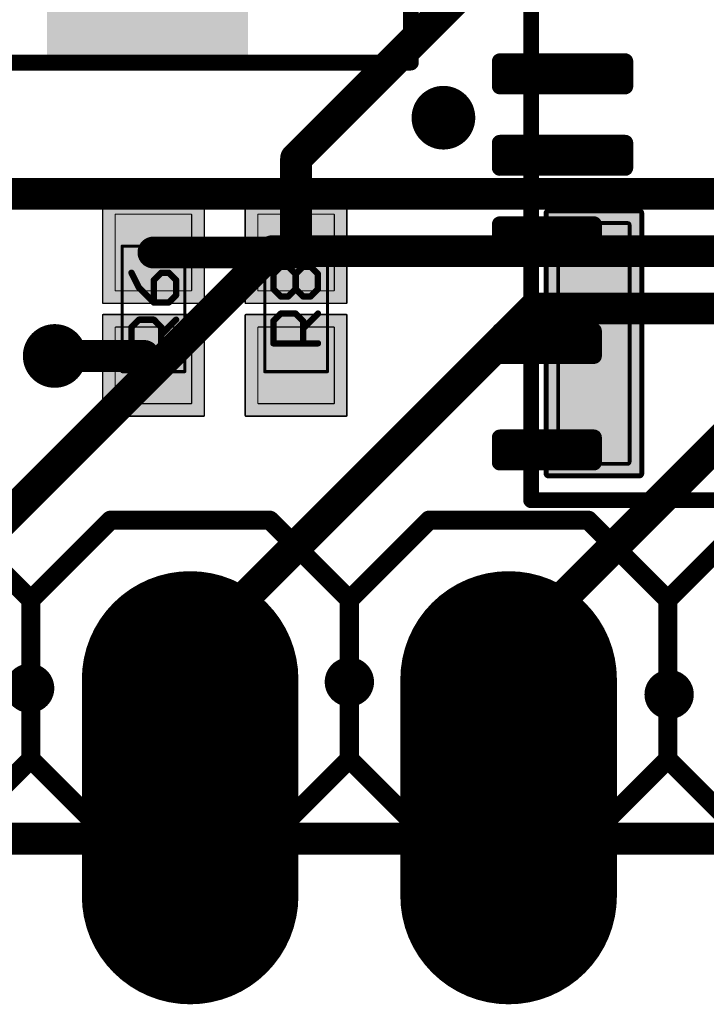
# Model space of a CAD drawing. Extents: x -1.1 to 43.3, y -1.3 to 19.1.
# Tile 6 of 22: x 10.1 to 15.5, y -1.3 to 6.5. Entities that reach past the tile are written whole.
import ezdxf

# ---------------------------------------------------------------- set-up
doc = ezdxf.new("R2010")
doc.units = 0
for name, color, linetype in [('16_B_Copper', 175, 'CONTINUOUS'), ('17_G_Pads', 82, 'CONTINUOUS'), ('18_G_Vias', 82, 'CONTINUOUS'), ('1_F_Copper', 22, 'CONTINUOUS'), ('20_G_BoardOutline', 7, 'CONTINUOUS'), ('21_F_ComponentsOutlines', 253, 'CONTINUOUS'), ('29_F_Soldermask', 253, 'CONTINUOUS'), ('30_B_Soldermask', 253, 'CONTINUOUS'), ('44_G_Drills', 253, 'CONTINUOUS'), ('51_F_ComponentsOutlines', 253, 'CONTINUOUS')]:
    doc.layers.add(name, color=color, linetype=linetype)

# ---------------------------------------------------------------- blocks, each defined once
blk = doc.blocks.new('RECT40000X176000R60')
at = {"const_width": 0.075}
blk.add_lwpolyline([(0.0875, -0.475), (0.0875, 0.475, 0.4142), (0.05, 0.5125), (-0.05, 0.5125, 0.4142), (-0.0875, 0.475), (-0.0875, -0.475, 0.4142), (-0.05, -0.5125), (0.05, -0.5125, 0.4142)], format="xyb", close=True, dxfattribs=at)
blk.add_solid([(-0.0688, -0.4938), (0.0688, -0.4938), (-0.0688, 0.4938), (0.0688, 0.4938)])
blk = doc.blocks.new('RECT40000X112000R60')
at = {"const_width": 0.075}
blk.add_lwpolyline([(0.0875, -0.275), (0.0875, 0.275, 0.4142), (0.05, 0.3125), (-0.05, 0.3125, 0.4142), (-0.0875, 0.275), (-0.0875, -0.275, 0.4142), (-0.05, -0.3125), (0.05, -0.3125, 0.4142)], format="xyb", close=True, dxfattribs=at)
blk.add_solid([(-0.0688, -0.2938), (0.0688, -0.2938), (-0.0688, 0.2938), (0.0688, 0.2938)])
blk = doc.blocks.new('RECT312000X96000R10')
at = {"const_width": 0.03}
blk.add_lwpolyline([(0.96, -0.27), (0.96, 0.27, 0.4142), (0.945, 0.285), (-0.945, 0.285, 0.4142), (-0.96, 0.27), (-0.96, -0.27, 0.4142), (-0.945, -0.285), (0.945, -0.285, 0.4142)], format="xyb", close=True, dxfattribs=at)
blk.add_solid([(-0.9525, -0.2775), (0.9525, -0.2775), (-0.9525, 0.2775), (0.9525, 0.2775)])
blk = doc.blocks.new('RECT344512X128512R10')
at = {"const_width": 0.0402}
blk.add_lwpolyline([(1.0565, -0.3614), (1.0565, 0.3614, 0.4142), (1.0364, 0.3815), (-1.0364, 0.3815, 0.4142), (-1.0565, 0.3614), (-1.0565, -0.3614, 0.4142), (-1.0364, -0.3815), (1.0364, -0.3815, 0.4142)], format="xyb", close=True, dxfattribs=at)
blk.add_solid([(-1.0465, -0.3715), (1.0465, -0.3715), (-1.0465, 0.3715), (1.0465, 0.3715)])
blk = doc.blocks.new('RECT')
blk.add_solid([(-0.5, -0.5), (0.5, -0.5), (-0.5, 0.5), (0.5, 0.5)])
blk = doc.blocks.new('OFFSETP100')
at = {"const_width": 1}
blk.add_lwpolyline([(0, 0), (1, 0)], dxfattribs=at)
at = {"const_width": 0.5}
for points in [[(0, 0.25, 1), (0, -0.25)], [(1, -0.25, 1), (1, 0.25)]]:
    blk.add_lwpolyline(points, format="xyb", dxfattribs=at)
blk = doc.blocks.new('RECT99200X99200R3')
at = {"const_width": 0.0093}
blk.add_lwpolyline([(0.3054, -0.3007), (0.3054, 0.3007, 0.4142), (0.3007, 0.3054), (-0.3007, 0.3054, 0.4142), (-0.3054, 0.3007), (-0.3054, -0.3007, 0.4142), (-0.3007, -0.3054), (0.3007, -0.3054, 0.4142)], format="xyb", close=True, dxfattribs=at)
blk.add_solid([(-0.303, -0.303), (0.303, -0.303), (-0.303, 0.303), (0.303, 0.303)])
blk = doc.blocks.new('RECT131712X131712R3')
at = {"const_width": 0.0123}
blk.add_lwpolyline([(0.4054, -0.3993), (0.4054, 0.3993, 0.4142), (0.3993, 0.4054), (-0.3993, 0.4054, 0.4142), (-0.4054, 0.3993), (-0.4054, -0.3993, 0.4142), (-0.3993, -0.4054), (0.3993, -0.4054, 0.4142)], format="xyb", close=True, dxfattribs=at)
blk.add_solid([(-0.4023, -0.4023), (0.4023, -0.4023), (-0.4023, 0.4023), (0.4023, 0.4023)])
blk = doc.blocks.new('ROUNDV')
at = {"const_width": 0.5}
blk.add_lwpolyline([(0, -0.25, 1), (0, 0.25, 1), (0, -0.25)], format="xyb", dxfattribs=at)

msp = doc.modelspace()

# ---------------------------------------------------------------- linework, layer by layer
at = {"layer": '16_B_Copper', "const_width": 0.254}
for points in [[(19.8254, 5.1432), (7.6923, 5.1432)], [(8.89, 1.4878), (12.0882, 4.686)], [(12.0882, 4.686), (28.2806, 4.686)], [(11.43, 1.4878), (14.171, 4.2288)], [(14.171, 4.2288), (28.47, 4.2288)], [(13.97, 1.4878), (16.2538, 3.7716)], [(11.43, 1.27), (11.43, 1.4878)], [(13.97, 1.27), (13.97, 1.4878)], [(43.18, 0), (0, 0)]]:
    msp.add_lwpolyline(points, dxfattribs=at)
at = {"layer": '16_B_Copper', "const_width": 0.127}
for points in [[(12.0882, 4.7495, 1), (12.0882, 4.6225)], [(12.1331, 4.6411, 1), (12.0433, 4.7309)], [(14.171, 4.2923, 1), (14.171, 4.1653)], [(14.2159, 4.1839, 1), (14.1261, 4.2737)], [(11.4935, 1.4878, 1), (11.3665, 1.4878)], [(11.3851, 1.5327, 1), (11.4749, 1.4429)], [(14.0335, 1.4878, 1), (13.9065, 1.4878)], [(13.9251, 1.5327, 1), (14.0149, 1.4429)], [(11.3665, 1.27, 1), (11.4935, 1.27)], [(13.9065, 1.27, 1), (14.0335, 1.27)]]:
    msp.add_lwpolyline(points, format="xyb", dxfattribs=at)
at = {"layer": '1_F_Copper', "const_width": 0.254}
for points in [[(13.6, 6.75), (12.275, 5.425)], [(12.275, 5.425), (12.275, 4.675)], [(11.1375, 4.675), (12.275, 4.675)], [(11.0625, 3.85), (10.35, 3.85)], [(11.1375, 3.775), (11.0625, 3.85)], [(43.18, 0), (0, 0)]]:
    msp.add_lwpolyline(points, dxfattribs=at)
at = {"layer": '1_F_Copper', "const_width": 0.127}
for points in [[(12.3385, 5.425, 1), (12.2115, 5.425)], [(12.2301, 5.4699, 1), (12.3199, 5.3801)], [(11.1375, 4.7385, 1), (11.1375, 4.6115)], [(12.275, 4.6115, 1), (12.275, 4.7385)], [(12.2115, 4.675, 1), (12.3385, 4.675)], [(10.35, 3.9135, 1), (10.35, 3.7865)], [(11.1074, 3.8949, 1), (11.0176, 3.8051)], [(11.0625, 3.7865, 1), (11.0625, 3.9135)], [(11.0926, 3.7301, 1), (11.1824, 3.8199)]]:
    msp.add_lwpolyline(points, format="xyb", dxfattribs=at)
at = {"layer": '20_G_BoardOutline', "const_width": 0.01}
msp.add_lwpolyline([(43.18, 0), (0, 0)], dxfattribs=at)
at = {"layer": '20_G_BoardOutline'}
for centre in [(11.43, 0), (13.97, 0)]:
    msp.add_circle(centre, 0.508, dxfattribs=at)
at = {"layer": '21_F_ComponentsOutlines'}
for points, const_width in [([(13.19, 6.19), (13.19, 11.59)], 0.127), ([(14.15, 7.7), (14.15, 2.7)], 0.127), ([(8.99, 6.19), (13.19, 6.19)], 0.127), ([(14.15, 2.7), (17.15, 2.7)], 0.127), ([(9.525, 2.54), (10.16, 1.905)], 0.1524), ([(10.795, 2.54), (10.16, 1.905)], 0.1524), ([(10.795, 2.54), (12.065, 2.54)], 0.1524), ([(12.065, 2.54), (12.7, 1.905)], 0.1524), ([(12.7, 1.905), (13.335, 2.54)], 0.1524), ([(13.335, 2.54), (14.605, 2.54)], 0.1524), ([(14.605, 2.54), (15.24, 1.905)], 0.1524), ([(15.24, 1.905), (15.875, 2.54)], 0.1524), ([(10.16, 1.905), (10.16, 0.635)], 0.1524), ([(12.7, 1.905), (12.7, 0.635)], 0.1524), ([(15.24, 1.905), (15.24, 0.635)], 0.1524), ([(10.16, 0.635), (9.525, 0)], 0.1524), ([(10.16, 0.635), (10.795, 0)], 0.1524), ([(12.7, 0.635), (12.065, 0)], 0.1524), ([(13.335, 0), (12.7, 0.635)], 0.1524), ([(15.24, 0.635), (14.605, 0)], 0.1524), ([(15.875, 0), (15.24, 0.635)], 0.1524), ([(12.065, 0), (10.795, 0)], 0.1524), ([(14.605, 0), (13.335, 0)], 0.1524)]:
    msp.add_lwpolyline(points, dxfattribs=dict(at, const_width=const_width))
for points, const_width in [([(13.1583, 6.19, 1), (13.2218, 6.19)], 0.0635), ([(13.19, 6.1583, 1), (13.19, 6.2218)], 0.0635), ([(14.15, 2.7318, 1), (14.15, 2.6683)], 0.0635), ([(14.1182, 2.7, 1), (14.1818, 2.7)], 0.0635), ([(10.795, 2.5781, 1), (10.795, 2.5019)], 0.0762), ([(10.8219, 2.5131, 1), (10.7681, 2.5669)], 0.0762), ([(12.0919, 2.5669, 1), (12.0381, 2.5131)], 0.0762), ([(12.065, 2.5019, 1), (12.065, 2.5781)], 0.0762), ([(13.335, 2.5781, 1), (13.335, 2.5019)], 0.0762), ([(13.3619, 2.5131, 1), (13.3081, 2.5669)], 0.0762), ([(14.6319, 2.5669, 1), (14.5781, 2.5131)], 0.0762), ([(14.605, 2.5019, 1), (14.605, 2.5781)], 0.0762), ([(10.1981, 1.905, 1), (10.1219, 1.905)], 0.0762), ([(10.1331, 1.9319, 1), (10.1869, 1.8781)], 0.0762), ([(10.1331, 1.8781, 1), (10.1869, 1.9319)], 0.0762), ([(12.7381, 1.905, 1), (12.6619, 1.905)], 0.0762), ([(12.6731, 1.9319, 1), (12.7269, 1.8781)], 0.0762), ([(12.6731, 1.8781, 1), (12.7269, 1.9319)], 0.0762), ([(15.2781, 1.905, 1), (15.2019, 1.905)], 0.0762), ([(15.2131, 1.9319, 1), (15.2669, 1.8781)], 0.0762), ([(15.2131, 1.8781, 1), (15.2669, 1.9319)], 0.0762), ([(10.1869, 0.6619, 1), (10.1331, 0.6081)], 0.0762), ([(10.1869, 0.6081, 1), (10.1331, 0.6619)], 0.0762), ([(12.7269, 0.6619, 1), (12.6731, 0.6081)], 0.0762), ([(12.7269, 0.6081, 1), (12.6731, 0.6619)], 0.0762), ([(15.2669, 0.6619, 1), (15.2131, 0.6081)], 0.0762), ([(15.2669, 0.6081, 1), (15.2131, 0.6619)], 0.0762), ([(10.1219, 0.635, 1), (10.1981, 0.635)], 0.0762), ([(12.6619, 0.635, 1), (12.7381, 0.635)], 0.0762), ([(15.2019, 0.635, 1), (15.2781, 0.635)], 0.0762), ([(10.795, 0.0381, 1), (10.795, -0.0381)], 0.0762), ([(10.7681, -0.0269, 1), (10.8219, 0.0269)], 0.0762), ([(12.0381, 0.0269, 1), (12.0919, -0.0269)], 0.0762), ([(12.065, -0.0381, 1), (12.065, 0.0381)], 0.0762), ([(13.335, 0.0381, 1), (13.335, -0.0381)], 0.0762), ([(13.3081, -0.0269, 1), (13.3619, 0.0269)], 0.0762), ([(14.5781, 0.0269, 1), (14.6319, -0.0269)], 0.0762), ([(14.605, -0.0381, 1), (14.605, 0.0381)], 0.0762)]:
    msp.add_lwpolyline(points, format="xyb", dxfattribs=dict(at, const_width=const_width))
at = {"layer": '29_F_Soldermask'}
for points, const_width in [([(13.9318, 6.2, 1), (13.8682, 6.2)], 0.0635), ([(13.9, 6.2317, 1), (13.9, 6.1683)], 0.0635), ([(14.9318, 6.2, 1), (14.8682, 6.2)], 0.0635), ([(14.9, 6.1683, 1), (14.9, 6.2317)], 0.0635), ([(13.9318, 6.1, 1), (13.8682, 6.1)], 0.0635), ([(13.8682, 6.1, 1), (13.9318, 6.1)], 0.0635), ([(13.9, 6.1318, 1), (13.9, 6.0683)], 0.0635), ([(14.9318, 6.1, 1), (14.8682, 6.1)], 0.0635), ([(14.8682, 6.1, 1), (14.9318, 6.1)], 0.0635), ([(14.9, 6.0683, 1), (14.9, 6.1318)], 0.0635), ([(13.9, 6.0317, 1), (13.9, 5.9683)], 0.0635), ([(14.9, 5.9683, 1), (14.9, 6.0317)], 0.0635), ([(13.8682, 6, 1), (13.9318, 6)], 0.0635), ([(14.8682, 6, 1), (14.9318, 6)], 0.0635), ([(13.9318, 5.55, 1), (13.8682, 5.55)], 0.0635), ([(13.9, 5.5817, 1), (13.9, 5.5183)], 0.0635), ([(14.9318, 5.55, 1), (14.8682, 5.55)], 0.0635), ([(14.9, 5.5183, 1), (14.9, 5.5817)], 0.0635), ([(13.9318, 5.45, 1), (13.8682, 5.45)], 0.0635), ([(13.9, 5.4817, 1), (13.9, 5.4183)], 0.0635), ([(14.9318, 5.45, 1), (14.8682, 5.45)], 0.0635), ([(14.9, 5.4183, 1), (14.9, 5.4817)], 0.0635), ([(13.8682, 5.45, 1), (13.9318, 5.45)], 0.0635), ([(14.8682, 5.45, 1), (14.9318, 5.45)], 0.0635), ([(13.8682, 5.35, 1), (13.9318, 5.35)], 0.0635), ([(13.9, 5.3818, 1), (13.9, 5.3183)], 0.0635), ([(14.8682, 5.35, 1), (14.9318, 5.35)], 0.0635), ([(14.9, 5.3183, 1), (14.9, 5.3818)], 0.0635), ([(13.9318, 4.9, 1), (13.8682, 4.9)], 0.0635), ([(13.9, 4.9318, 1), (13.9, 4.8683)], 0.0635), ([(14.6818, 4.9, 1), (14.6182, 4.9)], 0.0635), ([(14.65, 4.8683, 1), (14.65, 4.9318)], 0.0635), ([(13.9318, 4.8, 1), (13.8682, 4.8)], 0.0635), ([(13.8682, 4.8, 1), (13.9318, 4.8)], 0.0635), ([(13.9, 4.8317, 1), (13.9, 4.7683)], 0.0635), ([(14.6818, 4.8, 1), (14.6182, 4.8)], 0.0635), ([(14.6182, 4.8, 1), (14.6818, 4.8)], 0.0635), ([(14.65, 4.7683, 1), (14.65, 4.8317)], 0.0635), ([(13.8682, 4.7, 1), (13.9318, 4.7)], 0.0635), ([(13.9, 4.7317, 1), (13.9, 4.6683)], 0.0635), ([(14.6182, 4.7, 1), (14.6818, 4.7)], 0.0635), ([(14.65, 4.6683, 1), (14.65, 4.7317)], 0.0635), ([(13.9318, 4.05, 1), (13.8682, 4.05)], 0.0635), ([(13.9, 4.0817, 1), (13.9, 4.0183)], 0.0635), ([(14.6818, 4.05, 1), (14.6182, 4.05)], 0.0635), ([(14.65, 4.0183, 1), (14.65, 4.0817)], 0.0635), ([(13.9318, 3.95, 1), (13.8682, 3.95)], 0.0635), ([(13.9, 3.9818, 1), (13.9, 3.9183)], 0.0635), ([(14.6818, 3.95, 1), (14.6182, 3.95)], 0.0635), ([(14.65, 3.9183, 1), (14.65, 3.9818)], 0.0635), ([(13.8682, 3.95, 1), (13.9318, 3.95)], 0.0635), ([(14.6182, 3.95, 1), (14.6818, 3.95)], 0.0635), ([(13.9, 3.8818, 1), (13.9, 3.8182)], 0.0635), ([(13.8682, 3.85, 1), (13.9318, 3.85)], 0.0635), ([(14.6182, 3.85, 1), (14.6818, 3.85)], 0.0635), ([(14.65, 3.8182, 1), (14.65, 3.8818)], 0.0635), ([(13.9318, 3.2, 1), (13.8682, 3.2)], 0.0635), ([(13.9, 3.2318, 1), (13.9, 3.1683)], 0.0635), ([(14.6818, 3.2, 1), (14.6182, 3.2)], 0.0635), ([(14.65, 3.1683, 1), (14.65, 3.2318)], 0.0635), ([(13.9318, 3.1, 1), (13.8682, 3.1)], 0.0635), ([(13.9, 3.1318, 1), (13.9, 3.0682)], 0.0635), ([(14.6818, 3.1, 1), (14.6182, 3.1)], 0.0635), ([(14.65, 3.0682, 1), (14.65, 3.1318)], 0.0635), ([(13.8682, 3.1, 1), (13.9318, 3.1)], 0.0635), ([(13.9, 3.0318, 1), (13.9, 2.9682)], 0.0635), ([(14.6182, 3.1, 1), (14.6818, 3.1)], 0.0635), ([(14.65, 2.9682, 1), (14.65, 3.0318)], 0.0635), ([(13.8682, 3, 1), (13.9318, 3)], 0.0635), ([(14.6182, 3, 1), (14.6818, 3)], 0.0635), ([(11.43, -0.3048, 1), (11.43, 0.3048, 1), (11.43, -0.3048)], 0.6096), ([(13.97, -0.3048, 1), (13.97, 0.3048, 1), (13.97, -0.3048)], 0.6096)]:
    msp.add_lwpolyline(points, format="xyb", dxfattribs=dict(at, const_width=const_width))
at = {"layer": '29_F_Soldermask', "const_width": 0.127}
for points in [[(13.9, 6.2), (14.9, 6.2)], [(13.9, 6.1), (13.9, 6.2)], [(14.9, 6.2), (14.9, 6.1)], [(13.9, 6), (13.9, 6.1)], [(13.9, 6.1), (14.9, 6.1)], [(14.9, 6.1), (14.9, 6)], [(14.9, 6), (13.9, 6)], [(13.9, 5.55), (14.9, 5.55)], [(13.9, 5.45), (13.9, 5.55)], [(14.9, 5.55), (14.9, 5.45)], [(13.9, 5.35), (13.9, 5.45)], [(13.9, 5.45), (14.9, 5.45)], [(14.9, 5.45), (14.9, 5.35)], [(14.9, 5.35), (13.9, 5.35)], [(13.9, 4.9), (14.65, 4.9)], [(13.9, 4.8), (13.9, 4.9)], [(14.65, 4.9), (14.65, 4.8)], [(13.9, 4.7), (13.9, 4.8)], [(13.9, 4.8), (14.65, 4.8)], [(14.65, 4.8), (14.65, 4.7)], [(14.65, 4.7), (13.9, 4.7)], [(13.9, 4.05), (14.65, 4.05)], [(13.9, 3.95), (13.9, 4.05)], [(14.65, 4.05), (14.65, 3.95)], [(13.9, 3.85), (13.9, 3.95)], [(13.9, 3.95), (14.65, 3.95)], [(14.65, 3.95), (14.65, 3.85)], [(14.65, 3.85), (13.9, 3.85)], [(13.9, 3.2), (14.65, 3.2)], [(13.9, 3.1), (13.9, 3.2)], [(14.65, 3.2), (14.65, 3.1)], [(13.9, 3), (13.9, 3.1)], [(13.9, 3.1), (14.65, 3.1)], [(14.65, 3.1), (14.65, 3)], [(14.65, 3), (13.9, 3)]]:
    msp.add_lwpolyline(points, dxfattribs=at)
at = {"layer": '30_B_Soldermask', "const_width": 0.6096}
for points in [[(11.43, -0.3048, 1), (11.43, 0.3048, 1), (11.43, -0.3048)], [(13.97, -0.3048, 1), (13.97, 0.3048, 1), (13.97, -0.3048)]]:
    msp.add_lwpolyline(points, format="xyb", dxfattribs=at)
at = {"layer": '44_G_Drills'}
for centre, radius in [((13.45, 5.75), 0.1524), ((10.35, 3.85), 0.1524), ((11.43, 1.27), 0.508), ((13.97, 1.27), 0.508), ((12.7, 1.25), 0.095), ((10.15, 1.2), 0.095), ((15.25, 1.15), 0.095)]:
    msp.add_circle(centre, radius, dxfattribs=at)
at = {"layer": '51_F_ComponentsOutlines'}
for points, const_width in [([(10.8875, 4.725), (10.8875, 3.725)], 0.025), ([(11.3875, 4.725), (10.8875, 4.725)], 0.025), ([(11.3875, 3.725), (11.3875, 4.725)], 0.025), ([(12.525, 4.725), (12.025, 4.725)], 0.025), ([(12.025, 4.725), (12.025, 3.725)], 0.025), ([(12.525, 3.725), (12.525, 4.725)], 0.025), ([(12.0937, 4.5026), (12.153, 4.5619)], 0.0508), ([(12.153, 4.5619), (12.2123, 4.5619)], 0.0508), ([(12.2123, 4.5619), (12.2717, 4.5026)], 0.0508), ([(12.2717, 4.5026), (12.331, 4.5619)], 0.0508), ([(12.331, 4.5619), (12.3903, 4.5619)], 0.0508), ([(12.3903, 4.5619), (12.4496, 4.5026)], 0.0508), ([(10.9626, 4.5135), (11.0219, 4.3948)], 0.0508), ([(11.1999, 4.5135), (11.1406, 4.4541)], 0.0508), ([(11.1406, 4.4541), (11.1406, 4.2762)], 0.0508), ([(11.2592, 4.5135), (11.1999, 4.5135)], 0.0508), ([(11.3185, 4.4541), (11.2592, 4.5135)], 0.0508), ([(11.3185, 4.3355), (11.3185, 4.4541)], 0.0508), ([(12.0937, 4.3839), (12.0937, 4.5026)], 0.0508), ([(12.2717, 4.3839), (12.2717, 4.5026)], 0.0508), ([(12.4496, 4.5026), (12.4496, 4.3839)], 0.0508), ([(11.0219, 4.3948), (11.1406, 4.2762)], 0.0508), ([(12.153, 4.3246), (12.0937, 4.3839)], 0.0508), ([(12.2717, 4.3839), (12.2123, 4.3246)], 0.0508), ([(12.331, 4.3246), (12.2717, 4.3839)], 0.0508), ([(12.4496, 4.3839), (12.3903, 4.3246)], 0.0508), ([(11.2592, 4.2762), (11.3185, 4.3355)], 0.0508), ([(12.2123, 4.3246), (12.153, 4.3246)], 0.0508), ([(12.3903, 4.3246), (12.331, 4.3246)], 0.0508), ([(11.1406, 4.2762), (11.2592, 4.2762)], 0.0508), ([(10.9626, 4.0799), (11.0219, 4.1393)], 0.0508), ([(11.0219, 4.1393), (11.1406, 4.1393)], 0.0508), ([(11.1406, 4.1393), (11.1999, 4.0799)], 0.0508), ([(11.1999, 4.0206), (11.3185, 4.1393)], 0.0508), ([(12.0937, 4.1284), (12.153, 4.1877)], 0.0508), ([(12.153, 4.1877), (12.2717, 4.1877)], 0.0508), ([(12.2717, 4.1877), (12.331, 4.1284)], 0.0508), ([(12.331, 4.069), (12.4496, 4.1877)], 0.0508), ([(10.9626, 3.902), (10.9626, 4.0799)], 0.0508), ([(11.1999, 4.0799), (11.1999, 3.902)], 0.0508), ([(12.0937, 3.9504), (12.0937, 4.1284)], 0.0508), ([(12.331, 4.1284), (12.331, 3.9504)], 0.0508), ([(11.3185, 3.902), (10.9626, 3.902)], 0.0508), ([(12.4496, 3.9504), (12.0937, 3.9504)], 0.0508), ([(10.8875, 3.725), (11.3875, 3.725)], 0.025), ([(12.025, 3.725), (12.525, 3.725)], 0.025)]:
    msp.add_lwpolyline(points, dxfattribs=dict(at, const_width=const_width))
for points, const_width in [([(10.8938, 4.725, 1), (10.8813, 4.725)], 0.0125), ([(10.8875, 4.7313, 1), (10.8875, 4.7188)], 0.0125), ([(11.3938, 4.725, 1), (11.3813, 4.725)], 0.0125), ([(11.3875, 4.7188, 1), (11.3875, 4.7313)], 0.0125), ([(12.025, 4.7313, 1), (12.025, 4.7188)], 0.0125), ([(12.0313, 4.725, 1), (12.0188, 4.725)], 0.0125), ([(12.5313, 4.725, 1), (12.5188, 4.725)], 0.0125), ([(12.525, 4.7188, 1), (12.525, 4.7313)], 0.0125), ([(12.153, 4.5746, 1), (12.153, 4.5492)], 0.0254), ([(12.162, 4.5529, 1), (12.144, 4.5709)], 0.0254), ([(12.2213, 4.5709, 1), (12.2034, 4.5529)], 0.0254), ([(12.2123, 4.5492, 1), (12.2123, 4.5746)], 0.0254), ([(12.331, 4.5746, 1), (12.331, 4.5492)], 0.0254), ([(12.3399, 4.5529, 1), (12.322, 4.5709)], 0.0254), ([(12.3993, 4.5709, 1), (12.3813, 4.5529)], 0.0254), ([(12.3903, 4.5492, 1), (12.3903, 4.5746)], 0.0254), ([(10.974, 4.5191, 1), (10.9512, 4.5078)], 0.0254), ([(11.1533, 4.4541, 1), (11.1279, 4.4541)], 0.0254), ([(11.1999, 4.5262, 1), (11.1999, 4.5008)], 0.0254), ([(11.2088, 4.5045, 1), (11.1909, 4.5224)], 0.0254), ([(11.2682, 4.5224, 1), (11.2502, 4.5045)], 0.0254), ([(11.2592, 4.5008, 1), (11.2592, 4.5262)], 0.0254), ([(11.3312, 4.4541, 1), (11.3058, 4.4541)], 0.0254), ([(12.1064, 4.5026, 1), (12.081, 4.5026)], 0.0254), ([(12.0847, 4.5115, 1), (12.1027, 4.4936)], 0.0254), ([(12.2844, 4.5026, 1), (12.259, 4.5026)], 0.0254), ([(12.2627, 4.5115, 1), (12.2806, 4.4936)], 0.0254), ([(12.2627, 4.4936, 1), (12.2806, 4.5115)], 0.0254), ([(12.4623, 4.5026, 1), (12.4369, 4.5026)], 0.0254), ([(12.4406, 4.4936, 1), (12.4586, 4.5115)], 0.0254), ([(11.0309, 4.4038, 1), (11.0129, 4.3858)], 0.0254), ([(11.0106, 4.3891, 1), (11.0333, 4.4005)], 0.0254), ([(11.1316, 4.4631, 1), (11.1495, 4.4452)], 0.0254), ([(11.3095, 4.4452, 1), (11.3275, 4.4631)], 0.0254), ([(12.1027, 4.3929, 1), (12.0847, 4.3749)], 0.0254), ([(12.2806, 4.3929, 1), (12.2627, 4.3749)], 0.0254), ([(12.2806, 4.3749, 1), (12.2627, 4.3929)], 0.0254), ([(12.4586, 4.3749, 1), (12.4406, 4.3929)], 0.0254), ([(11.3058, 4.3355, 1), (11.3312, 4.3355)], 0.0254), ([(11.3275, 4.3265, 1), (11.3095, 4.3445)], 0.0254), ([(12.081, 4.3839, 1), (12.1064, 4.3839)], 0.0254), ([(12.153, 4.3373, 1), (12.153, 4.3119)], 0.0254), ([(12.144, 4.3156, 1), (12.162, 4.3336)], 0.0254), ([(12.2034, 4.3336, 1), (12.2213, 4.3156)], 0.0254), ([(12.2123, 4.3119, 1), (12.2123, 4.3373)], 0.0254), ([(12.259, 4.3839, 1), (12.2844, 4.3839)], 0.0254), ([(12.331, 4.3373, 1), (12.331, 4.3119)], 0.0254), ([(12.322, 4.3156, 1), (12.3399, 4.3336)], 0.0254), ([(12.3813, 4.3336, 1), (12.3993, 4.3156)], 0.0254), ([(12.3903, 4.3119, 1), (12.3903, 4.3373)], 0.0254), ([(12.4369, 4.3839, 1), (12.4623, 4.3839)], 0.0254), ([(11.1406, 4.2889, 1), (11.1406, 4.2635)], 0.0254), ([(11.1279, 4.2762, 1), (11.1533, 4.2762)], 0.0254), ([(11.1316, 4.2672, 1), (11.1495, 4.2852)], 0.0254), ([(11.2502, 4.2852, 1), (11.2682, 4.2672)], 0.0254), ([(11.2592, 4.2635, 1), (11.2592, 4.2889)], 0.0254), ([(11.0219, 4.152, 1), (11.0219, 4.1266)], 0.0254), ([(11.0309, 4.1303, 1), (11.0129, 4.1482)], 0.0254), ([(11.1495, 4.1482, 1), (11.1316, 4.1303)], 0.0254), ([(11.1406, 4.1266, 1), (11.1406, 4.152)], 0.0254), ([(11.3275, 4.1303, 1), (11.3095, 4.1482)], 0.0254), ([(12.153, 4.2004, 1), (12.153, 4.175)], 0.0254), ([(12.162, 4.1787, 1), (12.144, 4.1966)], 0.0254), ([(12.2806, 4.1966, 1), (12.2627, 4.1787)], 0.0254), ([(12.2717, 4.175, 1), (12.2717, 4.2004)], 0.0254), ([(12.4586, 4.1787, 1), (12.4406, 4.1966)], 0.0254), ([(10.9753, 4.0799, 1), (10.9499, 4.0799)], 0.0254), ([(10.9536, 4.0889, 1), (10.9716, 4.071)], 0.0254), ([(11.2126, 4.0799, 1), (11.1872, 4.0799)], 0.0254), ([(11.1909, 4.071, 1), (11.2088, 4.0889)], 0.0254), ([(12.1064, 4.1284, 1), (12.081, 4.1284)], 0.0254), ([(12.0847, 4.1373, 1), (12.1027, 4.1194)], 0.0254), ([(12.3437, 4.1284, 1), (12.3183, 4.1284)], 0.0254), ([(12.322, 4.078, 1), (12.3399, 4.0601)], 0.0254), ([(12.322, 4.1194, 1), (12.3399, 4.1373)], 0.0254), ([(11.1909, 4.0296, 1), (11.2088, 4.0116)], 0.0254), ([(10.9626, 3.9147, 1), (10.9626, 3.8893)], 0.0254), ([(11.3185, 3.8893, 1), (11.3185, 3.9147)], 0.0254), ([(12.0937, 3.9631, 1), (12.0937, 3.9377)], 0.0254), ([(12.081, 3.9504, 1), (12.1064, 3.9504)], 0.0254), ([(12.3183, 3.9504, 1), (12.3437, 3.9504)], 0.0254), ([(12.4496, 3.9377, 1), (12.4496, 3.9631)], 0.0254), ([(10.9499, 3.902, 1), (10.9753, 3.902)], 0.0254), ([(11.1872, 3.902, 1), (11.2126, 3.902)], 0.0254), ([(10.8875, 3.7313, 1), (10.8875, 3.7188)], 0.0125), ([(10.8813, 3.725, 1), (10.8938, 3.725)], 0.0125), ([(11.3813, 3.725, 1), (11.3938, 3.725)], 0.0125), ([(11.3875, 3.7188, 1), (11.3875, 3.7313)], 0.0125), ([(12.025, 3.7313, 1), (12.025, 3.7188)], 0.0125), ([(12.0188, 3.725, 1), (12.0313, 3.725)], 0.0125), ([(12.5188, 3.725, 1), (12.5313, 3.725)], 0.0125), ([(12.525, 3.7188, 1), (12.525, 3.7313)], 0.0125)]:
    msp.add_lwpolyline(points, format="xyb", dxfattribs=dict(at, const_width=const_width))

# ---------------------------------------------------------------- block references
at = {"layer": '17_G_Pads', "xscale": 1.524, "yscale": 1.524, "rotation": 270}
for p in [(11.43, 1.27), (11.43, 1.27), (13.97, 1.27), (13.97, 1.27)]:
    msp.add_blockref('OFFSETP100', p, dxfattribs=at)
at = {"layer": '18_G_Vias'}
for p, xscale, yscale in [((13.45, 5.75), 0.508, 0.508), ((13.45, 5.75), 0.508, 0.508), ((10.35, 3.85), 0.508, 0.508), ((10.35, 3.85), 0.508, 0.508), ((12.7, 1.25), 0.3932, 0.3932), ((12.7, 1.25), 0.3932, 0.3932), ((10.15, 1.2), 0.3932, 0.3932), ((10.15, 1.2), 0.3932, 0.3932), ((15.25, 1.15), 0.3932, 0.3932), ((15.25, 1.15), 0.3932, 0.3932)]:
    msp.add_blockref('ROUNDV', p, dxfattribs=dict(at, xscale=xscale, yscale=yscale))
at = {"layer": '1_F_Copper', "xscale": 1.4, "yscale": 0.95, "rotation": 180}
msp.add_blockref('RECT', (11.09, 6.815), dxfattribs=at)
at = {"layer": '1_F_Copper'}
for name, p, rotation in [('RECT40000X176000R60', (14.4, 6.1), 90), ('RECT40000X176000R60', (14.4, 5.45), 90), ('RECT99200X99200R3', (11.1375, 4.675), 270), ('RECT99200X99200R3', (12.275, 4.675), 90), ('RECT40000X112000R60', (14.2, 4.8), 270), ('RECT312000X96000R10', (14.65, 3.95), 90), ('RECT99200X99200R3', (11.1375, 3.775), 270), ('RECT99200X99200R3', (12.275, 3.775), 90), ('RECT40000X112000R60', (14.2, 3.95), 270), ('RECT40000X112000R60', (14.2, 3.1), 270)]:
    msp.add_blockref(name, p, dxfattribs=dict(at, rotation=rotation))
at = {"layer": '29_F_Soldermask'}
for name, p, xscale, yscale, rotation in [('RECT', (11.09, 6.815), 1.6032, 1.1532, 180), ('OFFSETP100', (11.43, 1.27), 1.7272, 1.7272, 270), ('OFFSETP100', (13.97, 1.27), 1.7272, 1.7272, 270)]:
    msp.add_blockref(name, p, dxfattribs=dict(at, xscale=xscale, yscale=yscale, rotation=rotation))
for name, p, rotation in [('RECT131712X131712R3', (11.1375, 4.675), 270), ('RECT131712X131712R3', (12.275, 4.675), 90), ('RECT344512X128512R10', (14.65, 3.95), 90), ('RECT131712X131712R3', (11.1375, 3.775), 270), ('RECT131712X131712R3', (12.275, 3.775), 90)]:
    msp.add_blockref(name, p, dxfattribs=dict(at, rotation=rotation))
at = {"layer": '30_B_Soldermask', "xscale": 1.7272, "yscale": 1.7272, "rotation": 270}
for p in [(11.43, 1.27), (13.97, 1.27)]:
    msp.add_blockref('OFFSETP100', p, dxfattribs=at)
at = {"layer": '51_F_ComponentsOutlines', "xscale": 0.508, "yscale": 0.508}
for p in [(11.43, 1.27), (13.97, 1.27)]:
    msp.add_blockref('RECT', p, dxfattribs=at)

doc.saveas('drawing.dxf')
